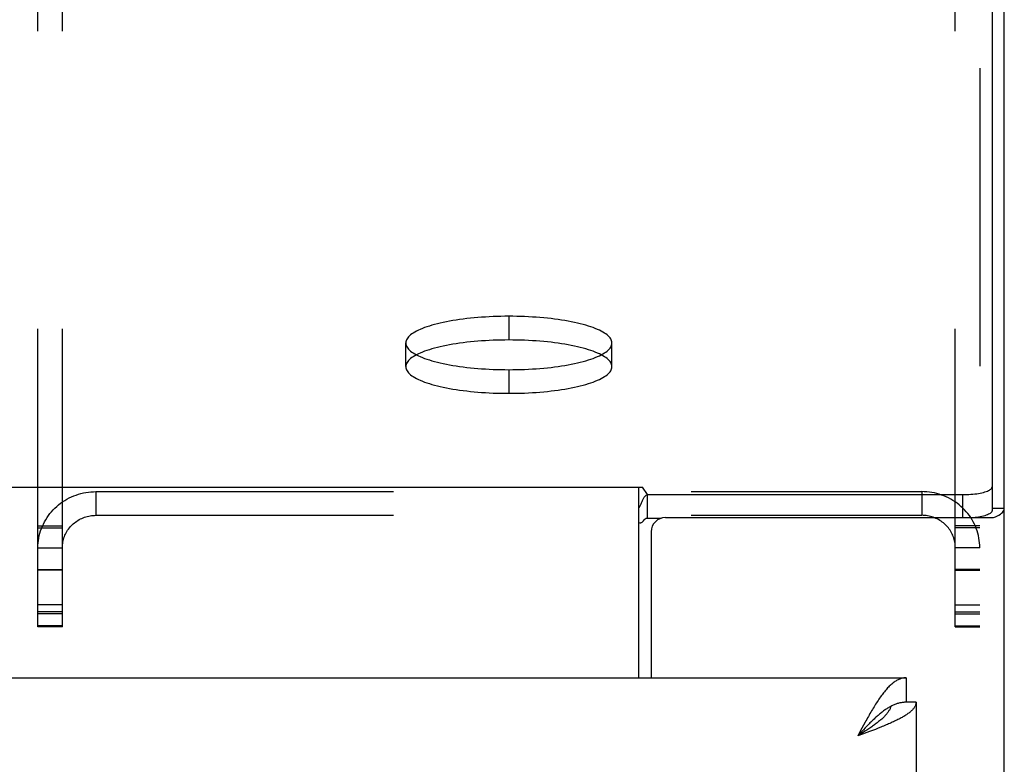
# Model space of a CAD drawing. Header units: inches. Extents: x 0 to 230, y 0 to 149.
# Tile 83 of 92: x 99.66 to 103.84, y 107.69 to 110.85. Entities that reach past the tile are written whole.
import ezdxf

# ---------------------------------------------------------------- set-up
doc = ezdxf.new("R2010")
doc.units = ezdxf.units.IN
doc.header["$LTSCALE"] = 12.635135
doc.header["$MEASUREMENT"] = 0
doc.linetypes.add('HIDDEN', pattern=[0.2, 0.1, -0.1])
doc.layers.get('0').update_dxf_attribs({"linetype": 'CONTINUOUS'})
doc.layers.add('02___PRT_ALL_AXES', color=7, linetype='CONTINUOUS')
doc.layers.add('DEFAULT_2', color=8, linetype='HIDDEN')

msp = doc.modelspace()

# ---------------------------------------------------------------- linework, layer by layer
at = {"color": 7, "linetype": 'Continuous'}
for p, q in [((103.7916, 113.6073), (103.7916, 108.7698)), ((45.3805, 108.8693), (102.3067, 108.8693)), ((102.2911, 108.0607), (102.2911, 108.8693)), ((102.3281, 108.8379), (102.3067, 108.8693)), ((102.3281, 108.7375), (102.3281, 108.8379)), ((102.3281, 108.8379), (103.6666, 108.8379)), ((103.6666, 108.8379), (103.6666, 108.7405)), ((103.8436, 108.7787), (103.7916, 108.7787)), ((103.4266, 108.0607), (103.4266, 107.9567)), ((103.4686, 107.9567), (103.4266, 107.9567)), ((103.246, 107.8402), (103.2392, 107.8328)), ((103.2528, 107.8475), (103.246, 107.8402)), ((103.2604, 107.8389), (103.252, 107.8334)), ((103.2596, 107.8547), (103.2528, 107.8475)), ((103.2686, 107.8443), (103.2604, 107.8389)), ((103.2392, 107.8328), (103.2221, 107.8142)), ((103.2307, 107.8197), (103.2221, 107.8142)), ((103.2436, 107.8279), (103.2307, 107.8197)), ((103.252, 107.8334), (103.2436, 107.8279))]:
    msp.add_line(p, q, dxfattribs=at)
at = {"color": 3, "linetype": 'Continuous'}
for p, q in [((103.8436, 36.9147), (103.8436, 113.5123)), ((102.3281, 108.7375), (102.3854, 108.7375)), ((102.4041, 108.7405), (103.7983, 108.7405)), ((102.3441, 108.6805), (102.3441, 108.0607)), ((74.8231, 108.0607), (103.4266, 108.0607)), ((103.4686, 107.9567), (103.4686, 103.5607)), ((103.2392, 107.8464), (103.2221, 107.8142)), ((103.246, 107.8591), (103.2392, 107.8464)), ((103.2959, 107.8418), (103.2839, 107.8372)), ((103.3077, 107.8464), (103.2959, 107.8418)), ((103.3193, 107.851), (103.3077, 107.8464)), ((103.2408, 107.8211), (103.2221, 107.8142)), ((103.2594, 107.828), (103.2408, 107.8211)), ((103.2717, 107.8326), (103.2594, 107.828)), ((103.2839, 107.8372), (103.2717, 107.8326))]:
    msp.add_line(p, q, dxfattribs=at)
at = {"color": 7, "linetype": 'Continuous'}
for points in [[(103.6666, 108.8379), (103.6756, 108.838), (103.6844, 108.8383), (103.6932, 108.8387), (103.7018, 108.8392), (103.7103, 108.84), (103.7185, 108.8408), (103.7265, 108.8419), (103.7342, 108.8431), (103.7415, 108.8444), (103.7485, 108.8458), (103.755, 108.8474), (103.7611, 108.8491), (103.7667, 108.8509), (103.7718, 108.8528), (103.7763, 108.8548), (103.7803, 108.8568), (103.7837, 108.859), (103.7866, 108.8612), (103.7888, 108.8634), (103.7903, 108.8657), (103.7913, 108.868), (103.7916, 108.8703)], [(102.2911, 108.7809), (102.2926, 108.7828), (102.2941, 108.7849), (102.2956, 108.7874), (102.2971, 108.7901), (102.2986, 108.793), (102.3, 108.7961), (102.3014, 108.7993), (102.3029, 108.8025)], [(102.3029, 108.8025), (102.3056, 108.8091), (102.307, 108.8123), (102.3085, 108.8155), (102.3099, 108.8185), (102.3114, 108.8214), (102.3128, 108.824), (102.3143, 108.8265), (102.316, 108.829), (102.3178, 108.8312), (102.3196, 108.8332), (102.3214, 108.8348), (102.3232, 108.836), (102.3249, 108.8369), (102.3266, 108.8375), (102.3281, 108.8379)], [(103.3653, 107.9412), (103.3619, 107.9394), (103.3585, 107.9376), (103.3551, 107.9357), (103.3516, 107.9337), (103.3482, 107.9316), (103.3448, 107.9295), (103.3414, 107.9273), (103.338, 107.9249), (103.3346, 107.9226), (103.3312, 107.9201), (103.3278, 107.9176), (103.3244, 107.915), (103.321, 107.9123), (103.3176, 107.9095), (103.3141, 107.9067), (103.3107, 107.9039), (103.3073, 107.9009), (103.3039, 107.898), (103.3005, 107.8949), (103.2971, 107.8918), (103.2937, 107.8887), (103.2903, 107.8854), (103.2869, 107.8822), (103.2835, 107.8789), (103.2801, 107.8755), (103.2767, 107.8722), (103.2732, 107.8687), (103.2698, 107.8653), (103.2664, 107.8618), (103.2596, 107.8547)], [(103.3621, 107.9395), (103.3614, 107.9375), (103.3605, 107.9348), (103.3594, 107.932), (103.3582, 107.9293), (103.3568, 107.9266), (103.3554, 107.9238), (103.3538, 107.9211), (103.3521, 107.9183), (103.3502, 107.9156), (103.3483, 107.9129), (103.3462, 107.9101), (103.3441, 107.9074), (103.3418, 107.9046), (103.3394, 107.9019), (103.3369, 107.8991), (103.3343, 107.8964), (103.3316, 107.8937), (103.3288, 107.8909), (103.3259, 107.8882), (103.3229, 107.8854), (103.3198, 107.8827), (103.3166, 107.88), (103.3134, 107.8772), (103.31, 107.8745), (103.3066, 107.8717), (103.3031, 107.869), (103.2995, 107.8663), (103.2958, 107.8635), (103.2921, 107.8608), (103.2883, 107.858), (103.2845, 107.8553), (103.2806, 107.8526), (103.2767, 107.8498), (103.2727, 107.8471), (103.2686, 107.8443)], [(103.4266, 107.9567), (103.4232, 107.9566), (103.4198, 107.9565), (103.4164, 107.9563), (103.413, 107.9559), (103.4096, 107.9555), (103.4062, 107.9549), (103.4028, 107.9543), (103.3994, 107.9536), (103.3959, 107.9528), (103.3925, 107.9518), (103.3891, 107.9508), (103.3857, 107.9497), (103.3823, 107.9485), (103.3789, 107.9472), (103.3755, 107.9459), (103.3721, 107.9444), (103.3687, 107.9428), (103.3653, 107.9412)]]:
    msp.add_lwpolyline(points, dxfattribs=at)
at = {"color": 3, "linetype": 'Continuous'}
for points in [[(103.7916, 108.7698), (103.7913, 108.7675), (103.7903, 108.7652), (103.7888, 108.7629), (103.7866, 108.7607), (103.7837, 108.7585), (103.7803, 108.7564), (103.7763, 108.7543), (103.7718, 108.7523), (103.7667, 108.7504), (103.7611, 108.7486), (103.755, 108.7469), (103.7485, 108.7454), (103.7415, 108.7439), (103.7342, 108.7426), (103.7265, 108.7414), (103.7196, 108.7405)], [(103.7983, 108.7405), (103.8066, 108.7439), (103.8142, 108.7474), (103.8209, 108.751), (103.8268, 108.7548), (103.8319, 108.7586), (103.8361, 108.7625), (103.8394, 108.7665), (103.8417, 108.7706), (103.8431, 108.7746), (103.8436, 108.7787)], [(102.2911, 108.7177), (102.2927, 108.7175), (102.2944, 108.7174), (102.2961, 108.7175), (102.298, 108.7178), (102.2999, 108.7183), (102.3017, 108.7191), (102.3035, 108.7201), (102.3051, 108.7213), (102.3066, 108.7226), (102.3081, 108.724), (102.3096, 108.7256), (102.3111, 108.7272)], [(102.3111, 108.7272), (102.3138, 108.7304), (102.3152, 108.7319), (102.3166, 108.7333), (102.318, 108.7346), (102.3194, 108.7357), (102.321, 108.7366), (102.3225, 108.7373), (102.324, 108.7376), (102.3255, 108.7378), (102.3268, 108.7377), (102.3281, 108.7375)], [(103.4266, 108.0607), (103.4232, 108.0606), (103.4198, 108.0604), (103.4164, 108.0599), (103.413, 108.0593), (103.4096, 108.0586), (103.4062, 108.0577), (103.4028, 108.0566), (103.3994, 108.0553), (103.3959, 108.0539), (103.3925, 108.0523), (103.3891, 108.0505), (103.3857, 108.0486), (103.3823, 108.0466), (103.3789, 108.0443), (103.3755, 108.0419), (103.3721, 108.0394), (103.3687, 108.0367), (103.3653, 108.0338), (103.3619, 108.0308), (103.3585, 108.0277), (103.3551, 108.0244), (103.3516, 108.0209), (103.3482, 108.0174), (103.3448, 108.0136), (103.3414, 108.0098), (103.338, 108.0058), (103.3346, 108.0016), (103.3312, 107.9974), (103.3278, 107.993), (103.3244, 107.9885), (103.321, 107.9839), (103.3176, 107.9791), (103.3141, 107.9743), (103.3107, 107.9693), (103.3073, 107.9643), (103.3039, 107.9591)], [(103.3039, 107.9591), (103.3005, 107.9538), (103.2971, 107.9485), (103.2937, 107.943), (103.2903, 107.9375), (103.2869, 107.9318), (103.2835, 107.9261), (103.2801, 107.9203), (103.2767, 107.9145), (103.2732, 107.9085), (103.2698, 107.9025), (103.2664, 107.8965), (103.263, 107.8904), (103.2596, 107.8842), (103.2562, 107.878), (103.2528, 107.8717), (103.246, 107.8591)], [(103.4686, 107.9567), (103.4685, 107.9544), (103.4683, 107.9521), (103.4679, 107.9498), (103.4674, 107.9475), (103.4666, 107.9452), (103.4658, 107.9429), (103.4648, 107.9406), (103.4636, 107.9383), (103.4622, 107.936), (103.4608, 107.9337), (103.4591, 107.9314), (103.4573, 107.9291), (103.4554, 107.9268), (103.4533, 107.9245), (103.451, 107.9222), (103.4486, 107.9199), (103.4461, 107.9176), (103.4434, 107.9153), (103.4406, 107.913), (103.4376, 107.9107), (103.4345, 107.9084), (103.4313, 107.9061), (103.4279, 107.9038), (103.4244, 107.9015), (103.4208, 107.8992), (103.417, 107.8969), (103.4132, 107.8946), (103.4092, 107.8923), (103.405, 107.89), (103.4008, 107.8877), (103.3964, 107.8854), (103.392, 107.8831), (103.3874, 107.8809), (103.3827, 107.8786), (103.3779, 107.8763), (103.373, 107.874), (103.368, 107.8717)], [(103.368, 107.8717), (103.3629, 107.8694), (103.3578, 107.8671), (103.3525, 107.8648), (103.3472, 107.8625), (103.3417, 107.8602), (103.3362, 107.8579), (103.3307, 107.8556), (103.325, 107.8533), (103.3193, 107.851)]]:
    msp.add_lwpolyline(points, dxfattribs=at)
msp.add_arc((102.4041, 108.6805), 0.06, 90, 180, dxfattribs=at)
at = {"layer": '02___PRT_ALL_AXES', "color": 8, "linetype": 'HIDDEN'}
for p, q in [((101.7396, 109.5947), (101.7396, 109.4942)), ((101.3021, 109.381), (101.3021, 109.4814)), ((102.1771, 109.381), (102.1771, 109.4814)), ((101.7396, 109.3682), (101.7396, 109.2678))]:
    msp.add_line(p, q, dxfattribs=at)
for points in [[(101.7396, 109.5947), (101.7228, 109.5946), (101.7061, 109.5943), (101.6894, 109.5939), (101.6728, 109.5934), (101.6563, 109.5926), (101.6399, 109.5917), (101.6237, 109.5906), (101.6076, 109.5894), (101.5917, 109.588), (101.5761, 109.5865), (101.5606, 109.5848), (101.5455, 109.5829), (101.5306, 109.5809), (101.516, 109.5788), (101.5018, 109.5765), (101.4879, 109.5741), (101.4744, 109.5715), (101.4613, 109.5688), (101.4485, 109.566), (101.4362, 109.563), (101.4244, 109.56), (101.413, 109.5568), (101.4021, 109.5535), (101.3917, 109.5501), (101.3818, 109.5466), (101.3724, 109.543), (101.3636, 109.5393), (101.3553, 109.5355), (101.3475, 109.5317), (101.3404, 109.5278), (101.3338, 109.5238), (101.3279, 109.5197), (101.3225, 109.5156), (101.3178, 109.5115), (101.3136, 109.5072), (101.3101, 109.503), (101.3072, 109.4987), (101.305, 109.4944), (101.3034, 109.4901), (101.3024, 109.4858), (101.3021, 109.4814)], [(102.1771, 109.4814), (102.1768, 109.4858), (102.1758, 109.4901), (102.1742, 109.4944), (102.172, 109.4987), (102.1691, 109.503), (102.1656, 109.5072), (102.1615, 109.5115), (102.1567, 109.5156), (102.1514, 109.5197), (102.1454, 109.5238), (102.1388, 109.5278), (102.1317, 109.5317), (102.124, 109.5355), (102.1157, 109.5393), (102.1068, 109.543), (102.0975, 109.5466), (102.0876, 109.5501), (102.0771, 109.5535), (102.0662, 109.5568), (102.0548, 109.56), (102.043, 109.563), (102.0307, 109.566), (102.018, 109.5688), (102.0048, 109.5715), (101.9913, 109.5741), (101.9774, 109.5765), (101.9632, 109.5788), (101.9486, 109.5809), (101.9337, 109.5829), (101.9186, 109.5848), (101.9032, 109.5865), (101.8875, 109.588), (101.8716, 109.5894), (101.8555, 109.5906), (101.8393, 109.5917), (101.8229, 109.5926), (101.8064, 109.5934), (101.7898, 109.5939), (101.7731, 109.5943), (101.7564, 109.5946), (101.7396, 109.5947)], [(101.7396, 109.4942), (101.7228, 109.4941), (101.7061, 109.4939), (101.6894, 109.4935), (101.6728, 109.4929), (101.6563, 109.4922), (101.6399, 109.4912), (101.6237, 109.4902), (101.6076, 109.4889), (101.5917, 109.4876), (101.5761, 109.486), (101.5606, 109.4843), (101.5455, 109.4825), (101.5306, 109.4805), (101.516, 109.4783), (101.5018, 109.476), (101.4879, 109.4736), (101.4744, 109.471), (101.4613, 109.4684), (101.4485, 109.4655), (101.4362, 109.4626), (101.4244, 109.4595), (101.413, 109.4563), (101.4021, 109.453), (101.3917, 109.4496), (101.3818, 109.4461), (101.3724, 109.4425), (101.3636, 109.4389), (101.3553, 109.4351), (101.3475, 109.4312), (101.3404, 109.4273), (101.3338, 109.4233), (101.3279, 109.4193), (101.3225, 109.4152), (101.3178, 109.411), (101.3136, 109.4068), (101.3101, 109.4026), (101.3072, 109.3983), (101.305, 109.394), (101.3034, 109.3897), (101.3024, 109.3853), (101.3021, 109.381)], [(101.3021, 109.4814), (101.3024, 109.4771), (101.3034, 109.4728), (101.305, 109.4685), (101.3072, 109.4642), (101.3101, 109.4599), (101.3136, 109.4556), (101.3178, 109.4514), (101.3225, 109.4473), (101.3279, 109.4432), (101.3338, 109.4391), (101.3404, 109.4351), (101.3475, 109.4312), (101.3553, 109.4274), (101.3636, 109.4236), (101.3724, 109.4199), (101.3818, 109.4163), (101.3917, 109.4128), (101.4021, 109.4094), (101.413, 109.4061), (101.4244, 109.4029), (101.4362, 109.3999), (101.4485, 109.3969), (101.4613, 109.3941), (101.4744, 109.3914), (101.4879, 109.3888), (101.5018, 109.3864), (101.516, 109.3841), (101.5306, 109.382), (101.5455, 109.38), (101.5606, 109.3781), (101.5761, 109.3764), (101.5917, 109.3749), (101.6076, 109.3735), (101.6237, 109.3723), (101.6399, 109.3712), (101.6563, 109.3703), (101.6728, 109.3695), (101.6894, 109.369), (101.7061, 109.3685), (101.7228, 109.3683), (101.7396, 109.3682)], [(102.1771, 109.381), (102.1768, 109.3853), (102.1758, 109.3897), (102.1742, 109.394), (102.172, 109.3983), (102.1691, 109.4026), (102.1656, 109.4068), (102.1615, 109.411), (102.1567, 109.4152), (102.1514, 109.4193), (102.1454, 109.4233), (102.1388, 109.4273), (102.1317, 109.4312), (102.124, 109.4351), (102.1157, 109.4389), (102.1068, 109.4425), (102.0975, 109.4461), (102.0876, 109.4496), (102.0771, 109.453), (102.0662, 109.4563), (102.0548, 109.4595), (102.043, 109.4626), (102.0307, 109.4655), (102.018, 109.4684), (102.0048, 109.471), (101.9913, 109.4736), (101.9774, 109.476), (101.9632, 109.4783), (101.9486, 109.4805), (101.9337, 109.4825), (101.9186, 109.4843), (101.9032, 109.486), (101.8875, 109.4876), (101.8716, 109.4889), (101.8555, 109.4902), (101.8393, 109.4912), (101.8229, 109.4922), (101.8064, 109.4929), (101.7898, 109.4935), (101.7731, 109.4939), (101.7564, 109.4941), (101.7396, 109.4942)], [(101.7396, 109.3682), (101.7564, 109.3683), (101.7731, 109.3685), (101.7898, 109.369), (101.8064, 109.3695), (101.8229, 109.3703), (101.8393, 109.3712), (101.8555, 109.3723), (101.8716, 109.3735), (101.8875, 109.3749), (101.9032, 109.3764), (101.9186, 109.3781), (101.9337, 109.38), (101.9486, 109.382), (101.9632, 109.3841), (101.9774, 109.3864), (101.9913, 109.3888), (102.0048, 109.3914), (102.018, 109.3941), (102.0307, 109.3969), (102.043, 109.3999), (102.0548, 109.4029), (102.0662, 109.4061), (102.0771, 109.4094), (102.0876, 109.4128), (102.0975, 109.4163), (102.1068, 109.4199), (102.1157, 109.4236), (102.124, 109.4274), (102.1317, 109.4312), (102.1388, 109.4351), (102.1454, 109.4391), (102.1514, 109.4432), (102.1567, 109.4473), (102.1615, 109.4514), (102.1656, 109.4556), (102.1691, 109.4599), (102.172, 109.4642), (102.1742, 109.4685), (102.1758, 109.4728), (102.1768, 109.4771), (102.1771, 109.4814)], [(101.3021, 109.381), (101.3024, 109.3767), (101.3034, 109.3723), (101.305, 109.368), (101.3072, 109.3637), (101.3101, 109.3594), (101.3136, 109.3552), (101.3178, 109.351), (101.3225, 109.3468), (101.3279, 109.3427), (101.3338, 109.3387), (101.3404, 109.3347), (101.3475, 109.3307), (101.3553, 109.3269), (101.3636, 109.3231), (101.3724, 109.3194), (101.3818, 109.3158), (101.3917, 109.3123), (101.4021, 109.3089), (101.413, 109.3057), (101.4244, 109.3025), (101.4362, 109.2994), (101.4485, 109.2965), (101.4613, 109.2936), (101.4744, 109.2909), (101.4879, 109.2884), (101.5018, 109.2859), (101.516, 109.2837), (101.5306, 109.2815), (101.5455, 109.2795), (101.5606, 109.2777), (101.5761, 109.276), (101.5917, 109.2744), (101.6076, 109.273), (101.6237, 109.2718), (101.6399, 109.2707), (101.6563, 109.2698), (101.6728, 109.2691), (101.6894, 109.2685), (101.7061, 109.2681), (101.7228, 109.2678), (101.7396, 109.2678)], [(101.7396, 109.2678), (101.7564, 109.2678), (101.7731, 109.2681), (101.7898, 109.2685), (101.8064, 109.2691), (101.8229, 109.2698), (101.8393, 109.2707), (101.8555, 109.2718), (101.8716, 109.273), (101.8875, 109.2744), (101.9032, 109.276), (101.9186, 109.2777), (101.9337, 109.2795), (101.9486, 109.2815), (101.9632, 109.2837), (101.9774, 109.2859), (101.9913, 109.2884), (102.0048, 109.2909), (102.018, 109.2936), (102.0307, 109.2965), (102.043, 109.2994), (102.0548, 109.3025), (102.0662, 109.3057), (102.0771, 109.3089), (102.0876, 109.3123), (102.0975, 109.3158), (102.1068, 109.3194), (102.1157, 109.3231), (102.124, 109.3269), (102.1317, 109.3307), (102.1388, 109.3347), (102.1454, 109.3387), (102.1514, 109.3427), (102.1567, 109.3468), (102.1615, 109.351), (102.1656, 109.3552), (102.1691, 109.3594), (102.172, 109.3637), (102.1742, 109.368), (102.1758, 109.3723), (102.1768, 109.3767), (102.1771, 109.381)]]:
    msp.add_lwpolyline(points, dxfattribs=at)
at = {"layer": 'DEFAULT_2', "color": 8, "linetype": 'HIDDEN'}
for p, q in [((99.7396, 108.2773), (99.7396, 113.1742)), ((99.8436, 108.2773), (99.8436, 113.1742)), ((103.6356, 108.2773), (103.6356, 113.1742)), ((103.7396, 113.1742), (103.7396, 108.2773)), ((99.9861, 108.8506), (99.9861, 108.7501)), ((99.9861, 108.8506), (103.4931, 108.8506)), ((103.4931, 108.8506), (103.4931, 108.7501)), ((99.9861, 108.7501), (103.4931, 108.7501)), ((99.7396, 108.705), (99.8436, 108.705)), ((99.7396, 108.6964), (99.8436, 108.6964)), ((103.7396, 108.705), (103.6356, 108.705)), ((103.7396, 108.6964), (103.6356, 108.6964)), ((99.7396, 108.6125), (99.8436, 108.6125)), ((103.7396, 108.6125), (103.6356, 108.6125)), ((99.7396, 108.5197), (99.8436, 108.5197)), ((99.8436, 108.5173), (99.7396, 108.5173)), ((103.7396, 108.5197), (103.6356, 108.5197)), ((103.6356, 108.5173), (103.7396, 108.5173)), ((99.8436, 108.3699), (99.7396, 108.3699)), ((99.8436, 108.3406), (99.7396, 108.3406)), ((103.6356, 108.3699), (103.7396, 108.3699)), ((103.6356, 108.3406), (103.7396, 108.3406)), ((99.8436, 108.332), (99.7396, 108.332)), ((103.6356, 108.332), (103.7396, 108.332)), ((99.8436, 108.2815), (99.7396, 108.2815)), ((99.8436, 108.2773), (99.7396, 108.2773)), ((103.6356, 108.2815), (103.7396, 108.2815)), ((103.6356, 108.2773), (103.7396, 108.2773))]:
    msp.add_line(p, q, dxfattribs=at)
for points in [[(99.7396, 108.6125), (99.7399, 108.6229), (99.7406, 108.6332), (99.7417, 108.6436), (99.7434, 108.6538), (99.7455, 108.664), (99.748, 108.6741), (99.751, 108.6841), (99.7545, 108.6939), (99.7584, 108.7036), (99.7627, 108.7131), (99.7675, 108.7224), (99.7726, 108.7315), (99.7782, 108.7404), (99.7842, 108.749), (99.7905, 108.7574), (99.7973, 108.7655), (99.8044, 108.7733), (99.8118, 108.7808), (99.8196, 108.788), (99.8277, 108.7949), (99.8361, 108.8014), (99.8447, 108.8075), (99.8537, 108.8133), (99.8629, 108.8187), (99.8723, 108.8237), (99.8819, 108.8283), (99.8918, 108.8325), (99.9018, 108.8362), (99.912, 108.8396), (99.9223, 108.8425), (99.9328, 108.8449), (99.9433, 108.847), (99.9539, 108.8485), (99.9646, 108.8497), (99.9753, 108.8503), (99.9861, 108.8506)], [(103.7396, 108.6125), (103.7394, 108.6229), (103.7387, 108.6332), (103.7375, 108.6436), (103.7359, 108.6538), (103.7338, 108.664), (103.7312, 108.6741), (103.7282, 108.6841), (103.7247, 108.6939), (103.7208, 108.7036), (103.7165, 108.7131), (103.7118, 108.7224), (103.7066, 108.7315), (103.701, 108.7404), (103.6951, 108.749), (103.6887, 108.7574), (103.682, 108.7655), (103.6749, 108.7733), (103.6674, 108.7808), (103.6597, 108.788), (103.6516, 108.7949), (103.6432, 108.8014), (103.6345, 108.8075), (103.6256, 108.8133), (103.6164, 108.8187), (103.6069, 108.8237), (103.5973, 108.8283), (103.5874, 108.8325), (103.5774, 108.8362), (103.5672, 108.8396), (103.5569, 108.8425), (103.5465, 108.8449), (103.5359, 108.847), (103.5253, 108.8485), (103.5146, 108.8497), (103.5039, 108.8503), (103.4931, 108.8506)], [(99.8436, 108.6125), (99.8438, 108.6185), (99.8442, 108.6245), (99.8448, 108.6304), (99.8458, 108.6364), (99.847, 108.6423), (99.8485, 108.6481), (99.8502, 108.6539), (99.8522, 108.6596), (99.8545, 108.6652), (99.857, 108.6707), (99.8597, 108.676), (99.8627, 108.6813), (99.8659, 108.6864), (99.8694, 108.6914), (99.8731, 108.6963), (99.8769, 108.7009), (99.881, 108.7055), (99.8853, 108.7098), (99.8898, 108.714), (99.8945, 108.7179), (99.8994, 108.7217), (99.9044, 108.7252), (99.9096, 108.7286), (99.9149, 108.7317), (99.9203, 108.7346), (99.9259, 108.7372), (99.9316, 108.7396), (99.9374, 108.7418), (99.9433, 108.7438), (99.9492, 108.7454), (99.9553, 108.7469), (99.9614, 108.748), (99.9675, 108.7489), (99.9737, 108.7496), (99.9799, 108.75), (99.9861, 108.7501)], [(103.6356, 108.6125), (103.6355, 108.6185), (103.6351, 108.6245), (103.6344, 108.6304), (103.6335, 108.6364), (103.6322, 108.6423), (103.6308, 108.6481), (103.629, 108.6539), (103.627, 108.6596), (103.6248, 108.6652), (103.6223, 108.6707), (103.6195, 108.676), (103.6165, 108.6813), (103.6133, 108.6864), (103.6099, 108.6914), (103.6062, 108.6963), (103.6023, 108.7009), (103.5982, 108.7055), (103.5939, 108.7098), (103.5894, 108.714), (103.5847, 108.7179), (103.5799, 108.7217), (103.5749, 108.7252), (103.5697, 108.7286), (103.5644, 108.7317), (103.5589, 108.7346), (103.5533, 108.7372), (103.5476, 108.7396), (103.5418, 108.7418), (103.536, 108.7438), (103.53, 108.7454), (103.524, 108.7469), (103.5179, 108.748), (103.5117, 108.7489), (103.5055, 108.7496), (103.4993, 108.75), (103.4931, 108.7501)]]:
    msp.add_lwpolyline(points, dxfattribs=at)

doc.saveas('drawing.dxf')
